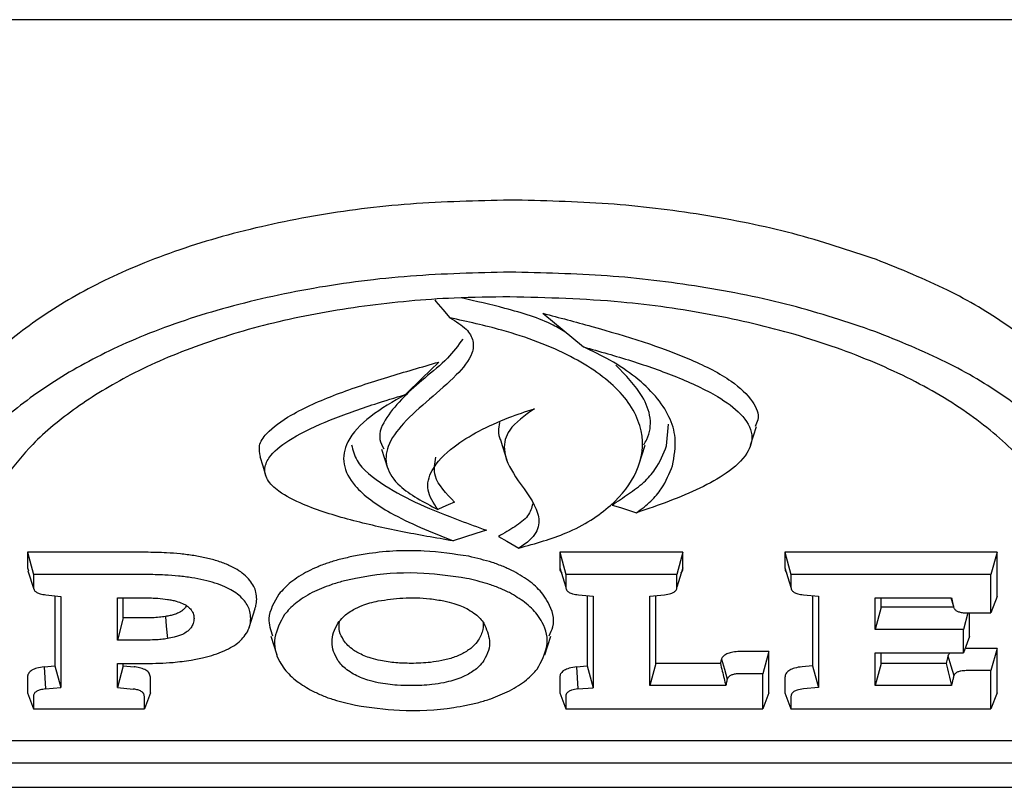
# Model space of a CAD drawing. Header units: inches. Extents: x 35 to 165, y 14 to 115.
# Tile 19 of 40: x 75.03 to 76.35, y 71.26 to 72.29. Entities that reach past the tile are written whole.
import ezdxf

# ---------------------------------------------------------------- set-up
doc = ezdxf.new("R2010")
doc.units = ezdxf.units.IN
doc.header["$LTSCALE"] = 12
doc.header["$MEASUREMENT"] = 0

msp = doc.modelspace()

# ---------------------------------------------------------------- linework, layer by layer
at = {"color": 7, "linetype": 'Continuous', "lineweight": 25}
for p, q in [((78.0628, 72.2921), (56.5628, 72.2921)), ((75.7326, 71.8965), (75.7873, 71.8512)), ((75.8992, 71.7178), (75.9017, 71.7473)), ((76.0123, 71.7187), (76.0203, 71.7441)), ((75.6759, 71.7241), (75.6838, 71.6988)), ((75.8624, 71.6936), (75.8704, 71.719)), ((75.1973, 71.5745), (75.0383, 71.5745)), ((75.0383, 71.5745), (75.0383, 71.5534)), ((75.0383, 71.5745), (75.0464, 71.5445)), ((75.9211, 71.5745), (75.7553, 71.5745)), ((75.7553, 71.5745), (75.7553, 71.5534)), ((75.7553, 71.5745), (75.7633, 71.5445)), ((75.9211, 71.5745), (75.9131, 71.5445)), ((75.9211, 71.5534), (75.9211, 71.5745)), ((76.3441, 71.5745), (76.0585, 71.5745)), ((76.0585, 71.5745), (76.0585, 71.5534)), ((76.0585, 71.5745), (76.0666, 71.5445)), ((76.3441, 71.5745), (76.336, 71.5445)), ((76.3441, 71.5149), (76.3441, 71.5745)), ((75.0383, 71.5534), (75.0396, 71.5497)), ((75.7553, 71.5534), (75.7633, 71.5274)), ((75.9211, 71.5534), (75.9131, 71.5274)), ((76.0585, 71.5534), (76.0666, 71.5274)), ((75.0391, 71.5497), (75.047, 71.5246)), ((75.0464, 71.5445), (75.0464, 71.5274)), ((75.1973, 71.5445), (75.0464, 71.5445)), ((75.9131, 71.5445), (75.7633, 71.5445)), ((75.7633, 71.5445), (75.7633, 71.5274)), ((75.9131, 71.5274), (75.9131, 71.5445)), ((76.0666, 71.5445), (76.0666, 71.5274)), ((76.336, 71.5445), (76.0666, 71.5445)), ((76.336, 71.4929), (76.336, 71.5445)), ((75.0633, 71.5171), (75.0832, 71.5151)), ((75.0752, 71.5159), (75.0752, 71.4215)), ((75.0832, 71.5151), (75.0832, 71.3921)), ((75.1595, 71.5131), (75.1973, 71.5131)), ((75.1595, 71.4561), (75.1595, 71.5131)), ((75.1675, 71.4861), (75.1675, 71.5131)), ((75.7649, 71.5229), (75.765, 71.5229)), ((75.7805, 71.5171), (75.8002, 71.5154)), ((75.7922, 71.5161), (75.7922, 71.4213)), ((75.8002, 71.5154), (75.8002, 71.3919)), ((75.8765, 71.5154), (75.8965, 71.5172)), ((75.8765, 71.3948), (75.8765, 71.5154)), ((75.8845, 71.4248), (75.8845, 71.5161)), ((75.9114, 71.5229), (75.9115, 71.5231)), ((76.0682, 71.5229), (76.0682, 71.5229)), ((76.0834, 71.5172), (76.1039, 71.5154)), ((76.0958, 71.5161), (76.0958, 71.4215)), ((76.1039, 71.5154), (76.1039, 71.3922)), ((76.1802, 71.5131), (76.2829, 71.5131)), ((76.1802, 71.4706), (76.1802, 71.5131)), ((76.1882, 71.5006), (76.1882, 71.5131)), ((76.2818, 71.5131), (76.2854, 71.5017)), ((76.3441, 71.5149), (76.336, 71.4929)), ((75.2525, 71.5027), (75.2513, 71.5004)), ((75.3371, 71.4733), (75.345, 71.4986)), ((76.1882, 71.5006), (76.1802, 71.4706)), ((76.2857, 71.5006), (76.1882, 71.5006)), ((75.1675, 71.4861), (75.1595, 71.4561)), ((75.1973, 71.4861), (75.1675, 71.4861)), ((76.305, 71.4929), (76.299, 71.4706)), ((76.3027, 71.4929), (76.336, 71.4929)), ((76.3071, 71.4611), (76.3071, 71.4929)), ((75.3663, 71.4617), (75.3742, 71.4363)), ((75.7353, 71.4364), (75.7432, 71.4617)), ((76.299, 71.4706), (76.1802, 71.4706)), ((76.299, 71.4392), (76.299, 71.4706)), ((76.3071, 71.4611), (76.299, 71.4392)), ((75.1973, 71.4561), (75.1595, 71.4561)), ((76.3441, 71.445), (76.3027, 71.445)), ((76.3441, 71.445), (76.336, 71.415)), ((76.3441, 71.3853), (76.3441, 71.445)), ((76.0367, 71.4408), (75.9973, 71.4408)), ((76.0367, 71.4408), (76.0286, 71.4108)), ((76.0367, 71.3853), (76.0367, 71.4408)), ((76.1802, 71.4392), (76.299, 71.4392)), ((76.1802, 71.3948), (76.1802, 71.4392)), ((76.1882, 71.4248), (76.1882, 71.4392)), ((75.061, 71.4202), (75.0752, 71.4215)), ((75.0752, 71.4215), (75.0832, 71.3921)), ((75.1595, 71.4247), (75.1973, 71.4247)), ((75.1595, 71.3921), (75.1595, 71.4247)), ((75.1675, 71.4214), (75.1595, 71.3921)), ((75.1675, 71.4214), (75.1675, 71.4247)), ((75.1675, 71.4214), (75.182, 71.4201)), ((75.778, 71.4202), (75.7922, 71.4213)), ((75.7922, 71.4213), (75.8002, 71.3919)), ((75.8845, 71.4248), (75.8765, 71.3948)), ((75.9716, 71.4248), (75.8845, 71.4248)), ((76.0958, 71.4215), (76.0818, 71.4203)), ((76.0958, 71.4215), (76.1039, 71.3922)), ((76.1882, 71.4248), (76.1802, 71.3948)), ((76.2756, 71.4248), (76.1882, 71.4248)), ((75.0383, 71.4061), (75.0383, 71.3853)), ((75.204, 71.3853), (75.204, 71.4061)), ((75.7553, 71.4061), (75.7553, 71.3853)), ((76.0286, 71.4108), (75.9973, 71.4108)), ((76.0286, 71.3634), (76.0286, 71.4108)), ((76.0585, 71.4061), (76.0585, 71.3853)), ((76.336, 71.415), (76.3027, 71.415)), ((76.336, 71.3634), (76.336, 71.415)), ((75.0625, 71.3903), (75.0832, 71.3921)), ((75.1595, 71.3921), (75.1806, 71.3902)), ((75.7795, 71.3903), (75.8002, 71.3919)), ((75.9789, 71.3948), (75.8765, 71.3948)), ((76.1039, 71.3922), (76.0833, 71.3903)), ((76.2828, 71.3948), (76.1802, 71.3948)), ((75.0383, 71.3853), (75.0464, 71.3634)), ((75.0464, 71.3802), (75.0464, 71.3634)), ((75.204, 71.3853), (75.196, 71.3634)), ((75.196, 71.3634), (75.196, 71.3802)), ((75.7553, 71.3853), (75.7633, 71.3634)), ((75.7633, 71.3802), (75.7633, 71.3634)), ((76.0367, 71.3853), (76.0286, 71.3634)), ((76.0585, 71.3853), (76.0666, 71.3634)), ((76.0666, 71.3802), (76.0666, 71.3634)), ((76.3441, 71.3853), (76.336, 71.3634)), ((75.0464, 71.3634), (75.196, 71.3634)), ((75.7633, 71.3634), (76.0286, 71.3634)), ((76.0666, 71.3634), (76.336, 71.3634)), ((74.3827, 71.321), (76.993, 71.321)), ((74.3827, 71.291), (76.993, 71.291)), ((74.3827, 71.2578), (76.993, 71.2578))]:
    msp.add_line(p, q, dxfattribs=at)
at = {"color": 7, "linetype": 'Continuous', "lineweight": 25, "flags": 128}
for points in [[(75.5869, 71.9146), (75.5885, 71.9126), (75.5979, 71.9015), (75.6073, 71.8904)], [(75.5924, 71.8308), (75.5698, 71.8089), (75.5473, 71.787)], [(75.5154, 71.7135), (75.5194, 71.7008), (75.5233, 71.6882)], [(75.3513, 71.7035), (75.3552, 71.6909), (75.3592, 71.6782)], [(75.6136, 71.6422), (75.605, 71.6384), (75.598, 71.6353), (75.591, 71.6322)], [(75.8258, 71.6382), (75.8371, 71.6347), (75.8479, 71.6312), (75.8587, 71.6278)], [(75.6567, 71.6041), (75.6424, 71.5996), (75.627, 71.5947), (75.6117, 71.5898)], [(75.6728, 71.5958), (75.684, 71.5894), (75.7003, 71.5802)], [(75.2243, 71.488), (75.2254, 71.4751), (75.2268, 71.4582)], [(76.2781, 71.435), (76.282, 71.4216), (76.286, 71.4083)], [(75.061, 71.4202), (75.0618, 71.4053), (75.0625, 71.3903)], [(75.778, 71.4202), (75.7788, 71.4052), (75.7795, 71.3903)], [(75.9729, 71.4303), (75.9769, 71.417), (75.9808, 71.4037)]]:
    msp.add_lwpolyline(points, dxfattribs=at)
at = {"color": 7, "linetype": 'Continuous', "lineweight": 25}
for points, knots in [([(75.6879, 72.0491), (75.6431, 72.048), (75.5535, 72.046), (75.4223, 72.0292), (75.2989, 72.0016), (75.1891, 71.9642), (75.0962, 71.9186), (75.0231, 71.8691), (74.9662, 71.8169), (74.9405, 71.781), (74.9277, 71.763)], [0, 0, 0, 0, 0.1316623, 0.2632446, 0.3953133, 0.5273773, 0.6517052, 0.776087, 0.8880212, 1, 1, 1, 1]), ([(76.1817, 71.9689), (76.1449, 71.9812), (76.0713, 72.0059), (75.9484, 72.0304), (75.8199, 72.0462), (75.7323, 72.0481), (75.6879, 72.0491)], [0, 0, 0, 0, 0.251218, 0.502446, 0.748175, 1, 1, 1, 1]), ([(76.4772, 71.763), (76.4616, 71.7838), (76.4304, 71.8252), (76.3613, 71.8803), (76.2794, 71.9295), (76.2145, 71.9557), (76.1817, 71.9689)], [0, 0, 0, 0, 0.257432, 0.514926, 0.754618, 1, 1, 1, 1]), ([(75.6879, 71.9519), (75.6431, 71.9509), (75.5535, 71.9488), (75.4223, 71.9319), (75.299, 71.9042), (75.1896, 71.8666), (75.0973, 71.8211), (75.0248, 71.7717), (74.9685, 71.7196), (74.9432, 71.6838), (74.9305, 71.6659)], [0, 0, 0, 0, 0.13195, 0.263817, 0.39618, 0.528539, 0.652483, 0.776482, 0.888218, 1, 1, 1, 1]), ([(76.1794, 71.8721), (76.1426, 71.8844), (76.069, 71.909), (75.9464, 71.9335), (75.8186, 71.9491), (75.7319, 71.9509), (75.6879, 71.9519)], [0, 0, 0, 0, 0.252392, 0.504794, 0.749394, 1, 1, 1, 1]), ([(75.6879, 71.9187), (75.663, 71.9184), (75.5971, 71.9175), (75.4914, 71.9077), (75.3751, 71.8868), (75.2686, 71.8552), (75.1768, 71.8158), (75.1022, 71.77), (75.03, 71.7104), (74.9994, 71.6624), (74.9805, 71.6327)], [0, 0, 0, 0, 0.076066, 0.201161, 0.326182, 0.45155, 0.576944, 0.693674, 0.810471, 1, 1, 1, 1]), ([(75.7641, 71.8704), (75.7584, 71.8739), (75.7357, 71.8875), (75.6859, 71.9028), (75.6423, 71.9127), (75.6226, 71.9172)], [0, 0, 0, 0, 0.1577172, 0.6194465, 1, 1, 1, 1]), ([(76.4247, 71.6327), (76.4178, 71.6447), (76.3986, 71.6778), (76.3504, 71.7292), (76.2758, 71.7839), (76.1824, 71.8311), (76.076, 71.8689), (75.9599, 71.896), (75.8305, 71.9149), (75.7383, 71.9174), (75.6879, 71.9187)], [0, 0, 0, 0, 0.07443, 0.205747, 0.337024, 0.468546, 0.600059, 0.724974, 0.849908, 1, 1, 1, 1]), ([(75.7326, 71.8965), (75.7546, 71.8907), (75.824, 71.8723), (75.9138, 71.8445), (75.9856, 71.8082), (76.0157, 71.7801), (76.025, 71.7581), (76.0198, 71.7472), (76.0184, 71.7442)], [0, 0, 0, 0, 0.168012, 0.531243, 0.708421, 0.849528, 0.959123, 1, 1, 1, 1]), ([(75.6073, 71.8904), (75.6154, 71.8855), (75.6305, 71.8764), (75.6401, 71.8593), (75.6375, 71.8377), (75.6059, 71.7996), (75.5531, 71.7617), (75.5219, 71.7192), (75.5194, 71.6896), (75.5405, 71.6587), (75.5721, 71.6421), (75.591, 71.6322)], [0, 0, 0, 0, 0.0660588, 0.1237278, 0.1812388, 0.2909435, 0.5513236, 0.6659495, 0.7617458, 0.8578569, 1, 1, 1, 1]), ([(75.7003, 71.5802), (75.7225, 71.5864), (75.7726, 71.6004), (75.8279, 71.637), (75.8645, 71.6844), (75.8711, 71.7389), (75.8399, 71.7939), (75.7724, 71.841), (75.6902, 71.8722), (75.631, 71.8852), (75.6073, 71.8904)], [0, 0, 0, 0, 0.094922, 0.214316, 0.335378, 0.474262, 0.617403, 0.756967, 0.902985, 1, 1, 1, 1]), ([(76.4744, 71.6659), (76.4589, 71.6866), (76.428, 71.7281), (76.3592, 71.7833), (76.2773, 71.8326), (76.2123, 71.8589), (76.1794, 71.8721)], [0, 0, 0, 0, 0.257235, 0.514535, 0.754384, 1, 1, 1, 1]), ([(75.6246, 71.8617), (75.6183, 71.853), (75.6049, 71.8346), (75.5628, 71.8015), (75.5258, 71.7664), (75.5091, 71.7321), (75.5161, 71.718), (75.5182, 71.7138)], [0, 0, 0, 0, 0.172643, 0.364906, 0.731571, 0.918758, 1, 1, 1, 1]), ([(75.7873, 71.8512), (75.809, 71.8451), (75.8525, 71.8329), (75.914, 71.8112), (75.9651, 71.7876), (76.0016, 71.7613), (76.0174, 71.7342), (76.0095, 71.7058), (75.9733, 71.6735), (75.9181, 71.648), (75.8736, 71.6329), (75.8587, 71.6278)], [0, 0, 0, 0, 0.122033, 0.244155, 0.368557, 0.461343, 0.555093, 0.637274, 0.735924, 0.911891, 1, 1, 1, 1]), ([(75.9071, 71.6912), (75.9094, 71.7037), (75.9151, 71.7354), (75.8896, 71.7859), (75.8391, 71.8262), (75.7995, 71.8454), (75.7873, 71.8512)], [0, 0, 0, 0, 0.211183, 0.534593, 0.857586, 1, 1, 1, 1]), ([(75.3523, 71.7036), (75.3512, 71.7085), (75.3489, 71.719), (75.3623, 71.7388), (75.3966, 71.7631), (75.4536, 71.7882), (75.5223, 71.8106), (75.5694, 71.8242), (75.5924, 71.8308)], [0, 0, 0, 0, 0.07965, 0.170102, 0.332889, 0.557696, 0.783612, 1, 1, 1, 1]), ([(75.8685, 71.7192), (75.8698, 71.7216), (75.882, 71.7426), (75.8741, 71.7818), (75.8441, 71.813), (75.8308, 71.8268)], [0, 0, 0, 0, 0.067254, 0.586269, 1, 1, 1, 1]), ([(75.6117, 71.5898), (75.5881, 71.5939), (75.541, 71.602), (75.4725, 71.6175), (75.4157, 71.6351), (75.378, 71.6542), (75.3596, 71.6721), (75.3565, 71.6894), (75.3673, 71.7089), (75.3968, 71.7309), (75.4459, 71.7536), (75.4986, 71.7723), (75.5335, 71.7828), (75.5473, 71.787)], [0, 0, 0, 0, 0.119941, 0.239964, 0.362231, 0.439706, 0.495975, 0.552679, 0.6019, 0.688551, 0.803939, 0.922469, 1, 1, 1, 1]), ([(75.5473, 71.787), (75.5308, 71.7775), (75.4977, 71.7586), (75.4674, 71.7262), (75.4612, 71.6931), (75.4797, 71.6592), (75.5298, 71.6227), (75.5821, 71.6017), (75.6117, 71.5898)], [0, 0, 0, 0, 0.159075, 0.319241, 0.446627, 0.574012, 0.759383, 1, 1, 1, 1]), ([(75.591, 71.6322), (75.5853, 71.6408), (75.5741, 71.6579), (75.5818, 71.6881), (75.6161, 71.7231), (75.668, 71.7502), (75.7094, 71.7641), (75.7211, 71.768)], [0, 0, 0, 0, 0.164707, 0.326909, 0.542294, 0.871115, 1, 1, 1, 1]), ([(75.7211, 71.768), (75.7081, 71.7588), (75.685, 71.7423), (75.677, 71.7092), (75.6956, 71.6733), (75.7229, 71.6411), (75.7293, 71.6114), (75.7192, 71.593), (75.7055, 71.5837), (75.7003, 71.5802)], [0, 0, 0, 0, 0.167487, 0.29931, 0.488936, 0.721028, 0.82668, 0.933582, 1, 1, 1, 1]), ([(75.6741, 71.7493), (75.6729, 71.7415), (75.6714, 71.733), (75.6759, 71.7249), (75.6763, 71.7241)], [0, 0, 0, 0, 0.910476, 1, 1, 1, 1]), ([(75.4749, 71.7193), (75.4766, 71.7121), (75.4813, 71.6922), (75.5167, 71.6648), (75.5657, 71.6386), (75.6141, 71.6198), (75.6447, 71.6085), (75.6567, 71.6041)], [0, 0, 0, 0, 0.141712, 0.394619, 0.62347, 0.853087, 1, 1, 1, 1]), ([(75.8258, 71.6382), (75.8332, 71.6432), (75.8482, 71.6532), (75.8694, 71.6686), (75.8881, 71.6902), (75.8949, 71.7071), (75.8992, 71.7178)], [0, 0, 0, 0, 0.210176, 0.420726, 0.631525, 1, 1, 1, 1]), ([(75.6136, 71.6422), (75.6024, 71.6536), (75.5834, 71.673), (75.587, 71.6942), (75.5884, 71.7028)], [0, 0, 0, 0, 0.593651, 1, 1, 1, 1]), ([(75.8587, 71.6278), (75.8655, 71.6329), (75.8789, 71.6431), (75.8963, 71.6643), (75.9029, 71.6807), (75.9071, 71.6912)], [0, 0, 0, 0, 0.266612, 0.532907, 1, 1, 1, 1]), ([(75.7188, 71.6399), (75.7174, 71.6343), (75.7144, 71.623), (75.6949, 71.6087), (75.6802, 71.6001), (75.6728, 71.5958)], [0, 0, 0, 0, 0.328889, 0.662925, 1, 1, 1, 1]), ([(75.6326, 71.5691), (75.6129, 71.572), (75.5692, 71.5785), (75.5147, 71.5759), (75.4843, 71.5704), (75.4774, 71.5691)], [0, 0, 0, 0, 0.387896, 0.859831, 1, 1, 1, 1]), ([(75.2624, 71.57), (75.2564, 71.5709), (75.2444, 71.5725), (75.2226, 71.5741), (75.2068, 71.5744), (75.1973, 71.5745)], [0, 0, 0, 0, 0.2830962, 0.5660353, 1, 1, 1, 1]), ([(75.3098, 71.5569), (75.3051, 71.5588), (75.2957, 71.5626), (75.2795, 71.5669), (75.2681, 71.569), (75.2624, 71.57)], [0, 0, 0, 0, 0.3333278, 0.6638352, 1, 1, 1, 1]), ([(75.4774, 71.5691), (75.4717, 71.5679), (75.4602, 71.5654), (75.4443, 71.5606), (75.4294, 71.5552), (75.4206, 71.551), (75.4162, 71.5488)], [0, 0, 0, 0, 0.252612, 0.505267, 0.751214, 1, 1, 1, 1]), ([(75.6931, 71.5489), (75.6886, 71.551), (75.6796, 71.5553), (75.6599, 71.5626), (75.6435, 71.5665), (75.6326, 71.5691)], [0, 0, 0, 0, 0.255099, 0.510184, 1, 1, 1, 1]), ([(75.3381, 71.5365), (75.3355, 71.5393), (75.3308, 71.5445), (75.321, 71.5513), (75.3136, 71.5551), (75.3098, 71.5569)], [0, 0, 0, 0, 0.370611, 0.682111, 1, 1, 1, 1]), ([(75.7553, 71.5534), (75.7553, 71.5515), (75.7554, 71.5493), (75.7575, 71.5476), (75.7576, 71.5474)], [0, 0, 0, 0, 0.914093, 1, 1, 1, 1]), ([(75.9188, 71.5474), (75.9189, 71.5475), (75.9205, 71.5488), (75.9209, 71.551), (75.9211, 71.5529), (75.9211, 71.5534)], [0, 0, 0, 0, 0.0417487, 0.7490062, 1, 1, 1, 1]), ([(76.0585, 71.5534), (76.0586, 71.5515), (76.0587, 71.5493), (76.0607, 71.5475), (76.0609, 71.5474)], [0, 0, 0, 0, 0.919924, 1, 1, 1, 1]), ([(75.2599, 71.5402), (75.2539, 71.541), (75.2419, 71.5427), (75.2209, 71.5442), (75.206, 71.5444), (75.1973, 71.5445)], [0, 0, 0, 0, 0.2943369, 0.5884625, 1, 1, 1, 1]), ([(75.3044, 71.528), (75.3, 71.5298), (75.2912, 71.5333), (75.276, 71.5373), (75.2653, 71.5392), (75.2599, 71.5402)], [0, 0, 0, 0, 0.331439, 0.662919, 1, 1, 1, 1]), ([(75.4162, 71.5488), (75.412, 71.5465), (75.4037, 71.5419), (75.3895, 71.5319), (75.382, 71.5236), (75.3771, 71.5181)], [0, 0, 0, 0, 0.2545814, 0.5091721, 1, 1, 1, 1]), ([(75.4804, 71.5394), (75.4747, 71.5382), (75.4633, 71.5357), (75.443, 71.5296), (75.4302, 71.5238), (75.422, 71.5201)], [0, 0, 0, 0, 0.264796, 0.529653, 1, 1, 1, 1]), ([(75.6295, 71.5394), (75.6106, 71.5422), (75.5685, 71.5484), (75.5162, 71.5459), (75.487, 71.5406), (75.4804, 71.5394)], [0, 0, 0, 0, 0.3875503, 0.8613597, 1, 1, 1, 1]), ([(75.6874, 71.5201), (75.6829, 71.5222), (75.6739, 71.5265), (75.6549, 71.5334), (75.6394, 71.5371), (75.6295, 71.5394)], [0, 0, 0, 0, 0.2667606, 0.5335108, 1, 1, 1, 1]), ([(75.7323, 71.5181), (75.7299, 71.5209), (75.7251, 71.5267), (75.713, 71.5374), (75.701, 71.5443), (75.6931, 71.5489)], [0, 0, 0, 0, 0.254165, 0.508371, 1, 1, 1, 1]), ([(75.0464, 71.5274), (75.0466, 71.5259), (75.047, 71.5234), (75.0507, 71.5203), (75.056, 71.5181), (75.0606, 71.5175), (75.0633, 71.5171)], [0, 0, 0, 0, 0.310723, 0.514852, 0.719209, 1, 1, 1, 1]), ([(75.3306, 71.509), (75.3283, 71.5116), (75.3239, 71.5164), (75.3148, 71.5228), (75.3079, 71.5262), (75.3044, 71.528)], [0, 0, 0, 0, 0.3703433, 0.6819788, 1, 1, 1, 1]), ([(75.3471, 71.5112), (75.3469, 71.5143), (75.3465, 71.5202), (75.3435, 71.5287), (75.3399, 71.5339), (75.3381, 71.5365)], [0, 0, 0, 0, 0.362486, 0.6788135, 1, 1, 1, 1]), ([(75.7633, 71.5274), (75.7636, 71.5259), (75.764, 71.5234), (75.7677, 71.5203), (75.7731, 71.5181), (75.7777, 71.5175), (75.7805, 71.5171)], [0, 0, 0, 0, 0.310004, 0.512476, 0.715089, 1, 1, 1, 1]), ([(75.8965, 71.5172), (75.8995, 71.5176), (75.9043, 71.5183), (75.9094, 71.5208), (75.9125, 71.5237), (75.9129, 71.5261), (75.9131, 71.5274)], [0, 0, 0, 0, 0.312568, 0.51589, 0.719157, 1, 1, 1, 1]), ([(76.0666, 71.5274), (76.0668, 71.5259), (76.0672, 71.5234), (76.0709, 71.5203), (76.0762, 71.5181), (76.0808, 71.5175), (76.0834, 71.5172)], [0, 0, 0, 0, 0.3110405, 0.5154583, 0.7200981, 1, 1, 1, 1]), ([(75.1973, 71.5131), (75.2, 71.5131), (75.2056, 71.513), (75.2156, 71.5125), (75.2227, 71.5116), (75.227, 71.5111)], [0, 0, 0, 0, 0.278186, 0.556413, 1, 1, 1, 1]), ([(75.227, 71.5111), (75.229, 71.5108), (75.233, 71.5101), (75.2401, 71.5084), (75.2445, 71.5067), (75.2472, 71.5056)], [0, 0, 0, 0, 0.277315, 0.554734, 1, 1, 1, 1]), ([(75.3448, 71.4986), (75.3453, 71.5), (75.3469, 71.5041), (75.347, 71.5084), (75.3471, 71.5112)], [0, 0, 0, 0, 0.321336, 1, 1, 1, 1]), ([(75.3771, 71.5181), (75.3706, 71.5072), (75.3596, 71.4886), (75.3658, 71.4696), (75.3684, 71.4618)], [0, 0, 0, 0, 0.587093, 1, 1, 1, 1]), ([(75.422, 71.5201), (75.4178, 71.5178), (75.4095, 71.5131), (75.3961, 71.5035), (75.389, 71.4957), (75.3846, 71.4907)], [0, 0, 0, 0, 0.266264, 0.532533, 1, 1, 1, 1]), ([(75.5109, 71.509), (75.5218, 71.5106), (75.5444, 71.5139), (75.5753, 71.5131), (75.5931, 71.5101), (75.5993, 71.509)], [0, 0, 0, 0, 0.377223, 0.779774, 1, 1, 1, 1]), ([(75.7248, 71.4906), (75.7224, 71.4935), (75.7176, 71.4992), (75.7059, 71.5094), (75.6946, 71.5159), (75.6874, 71.5201)], [0, 0, 0, 0, 0.265946, 0.531958, 1, 1, 1, 1]), ([(75.7408, 71.462), (75.7427, 71.466), (75.75, 71.4807), (75.7444, 71.5003), (75.7348, 71.5144), (75.7323, 71.5181)], [0, 0, 0, 0, 0.216489, 0.795008, 1, 1, 1, 1]), ([(76.2829, 71.5131), (76.2832, 71.5116), (76.2838, 71.5085), (76.2848, 71.504), (76.2856, 71.5011), (76.286, 71.4996)], [0, 0, 0, 0, 0.342161, 0.671021, 1, 1, 1, 1]), ([(75.2513, 71.5004), (75.2505, 71.4995), (75.2491, 71.4976), (75.2458, 71.495), (75.243, 71.4935), (75.2416, 71.4928)], [0, 0, 0, 0, 0.331325, 0.660551, 1, 1, 1, 1]), ([(75.2472, 71.5056), (75.2485, 71.505), (75.2512, 71.5037), (75.2554, 71.5008), (75.2575, 71.4985), (75.2589, 71.497)], [0, 0, 0, 0, 0.26495, 0.52993, 1, 1, 1, 1]), ([(75.3391, 71.4853), (75.3389, 71.4884), (75.3385, 71.494), (75.3355, 71.5019), (75.3323, 71.5066), (75.3306, 71.509)], [0, 0, 0, 0, 0.38515, 0.690363, 1, 1, 1, 1]), ([(75.4776, 71.4974), (75.4813, 71.4992), (75.488, 71.5025), (75.4994, 71.5064), (75.507, 71.5081), (75.5109, 71.509)], [0, 0, 0, 0, 0.383165, 0.688676, 1, 1, 1, 1]), ([(75.5993, 71.509), (75.6039, 71.508), (75.6123, 71.506), (75.6233, 71.502), (75.6292, 71.4989), (75.6322, 71.4974)], [0, 0, 0, 0, 0.371367, 0.68237, 1, 1, 1, 1]), ([(76.286, 71.4996), (76.2866, 71.4986), (76.2876, 71.4968), (76.2912, 71.4947), (76.2959, 71.4933), (76.3, 71.4929), (76.3024, 71.4929), (76.3027, 71.4929)], [0, 0, 0, 0, 0.259384, 0.475229, 0.691319, 0.9561, 1, 1, 1, 1]), ([(75.2243, 71.488), (75.2215, 71.4876), (75.2158, 71.4868), (75.2067, 71.4862), (75.2004, 71.4861), (75.1973, 71.4861)], [0, 0, 0, 0, 0.311649, 0.654061, 1, 1, 1, 1]), ([(75.2416, 71.4928), (75.2398, 71.4921), (75.2364, 71.4907), (75.2305, 71.4891), (75.2264, 71.4884), (75.2243, 71.488)], [0, 0, 0, 0, 0.339696, 0.667112, 1, 1, 1, 1]), ([(75.2627, 71.4854), (75.2627, 71.4843), (75.2626, 71.4821), (75.2616, 71.4779), (75.2599, 71.4749), (75.2588, 71.4731)], [0, 0, 0, 0, 0.270255, 0.54056, 1, 1, 1, 1]), ([(75.2589, 71.497), (75.2596, 71.496), (75.261, 71.4939), (75.2624, 71.49), (75.2626, 71.4872), (75.2627, 71.4854)], [0, 0, 0, 0, 0.275791, 0.551372, 1, 1, 1, 1]), ([(75.3302, 71.4609), (75.3323, 71.4638), (75.3359, 71.4692), (75.3386, 71.4775), (75.3389, 71.4826), (75.3391, 71.4853)], [0, 0, 0, 0, 0.37571, 0.685843, 1, 1, 1, 1]), ([(75.3846, 71.4907), (75.3789, 71.4802), (75.3677, 71.4594), (75.3731, 71.4338), (75.3823, 71.4204), (75.3846, 71.4171)], [0, 0, 0, 0, 0.431004, 0.860614, 1, 1, 1, 1]), ([(75.4565, 71.4789), (75.4587, 71.4818), (75.4624, 71.4866), (75.4698, 71.4927), (75.475, 71.4958), (75.4776, 71.4974)], [0, 0, 0, 0, 0.436359, 0.715921, 1, 1, 1, 1]), ([(75.6322, 71.4974), (75.6356, 71.4953), (75.6418, 71.4915), (75.6486, 71.4852), (75.6517, 71.481), (75.6532, 71.4789)], [0, 0, 0, 0, 0.376466, 0.685841, 1, 1, 1, 1]), ([(75.7248, 71.4171), (75.7304, 71.4274), (75.7417, 71.448), (75.7366, 71.4735), (75.7273, 71.4871), (75.7248, 71.4906)], [0, 0, 0, 0, 0.425337, 0.849174, 1, 1, 1, 1]), ([(75.2588, 71.4731), (75.2581, 71.4722), (75.2567, 71.4703), (75.253, 71.4671), (75.2494, 71.4651), (75.2471, 71.4639)], [0, 0, 0, 0, 0.274139, 0.54846, 1, 1, 1, 1]), ([(75.4565, 71.4288), (75.4543, 71.4329), (75.4479, 71.445), (75.4478, 71.4624), (75.4543, 71.4747), (75.4565, 71.4789)], [0, 0, 0, 0, 0.2470055, 0.7440443, 1, 1, 1, 1]), ([(75.4641, 71.4561), (75.4619, 71.46), (75.4571, 71.4682), (75.4581, 71.4768), (75.4586, 71.4814)], [0, 0, 0, 0, 0.466681, 1, 1, 1, 1]), ([(75.652, 71.4804), (75.6521, 71.4771), (75.6524, 71.4689), (75.6482, 71.4609), (75.6456, 71.4561)], [0, 0, 0, 0, 0.396822, 1, 1, 1, 1]), ([(75.6532, 71.4789), (75.6565, 71.4712), (75.6616, 71.459), (75.6601, 71.442), (75.6555, 71.4333), (75.6532, 71.4288)], [0, 0, 0, 0, 0.46562, 0.729383, 1, 1, 1, 1]), ([(75.2268, 71.4582), (75.2241, 71.4578), (75.2187, 71.457), (75.2087, 71.4563), (75.2016, 71.4562), (75.1973, 71.4561)], [0, 0, 0, 0, 0.28444, 0.568627, 1, 1, 1, 1]), ([(75.2471, 71.4639), (75.2454, 71.4632), (75.242, 71.4617), (75.2351, 71.4598), (75.2299, 71.4588), (75.2268, 71.4582)], [0, 0, 0, 0, 0.288366, 0.576332, 1, 1, 1, 1]), ([(75.3031, 71.4415), (75.3071, 71.4435), (75.3148, 71.4472), (75.3238, 71.4538), (75.3281, 71.4585), (75.3302, 71.4609)], [0, 0, 0, 0, 0.3528551, 0.6728002, 1, 1, 1, 1]), ([(75.4836, 71.4391), (75.4815, 71.4403), (75.4763, 71.4433), (75.4695, 71.449), (75.4659, 71.4537), (75.4641, 71.4561)], [0, 0, 0, 0, 0.236883, 0.613993, 1, 1, 1, 1]), ([(75.6456, 71.4561), (75.6433, 71.4531), (75.6397, 71.4485), (75.6327, 71.4429), (75.6284, 71.4403), (75.6262, 71.439)], [0, 0, 0, 0, 0.489703, 0.743271, 1, 1, 1, 1]), ([(75.2587, 71.4291), (75.2646, 71.4302), (75.2754, 71.4322), (75.2904, 71.4364), (75.2989, 71.4398), (75.3031, 71.4415)], [0, 0, 0, 0, 0.365371, 0.679764, 1, 1, 1, 1]), ([(75.5139, 71.4285), (75.5096, 71.4295), (75.5018, 71.4314), (75.4916, 71.435), (75.4863, 71.4377), (75.4836, 71.4391)], [0, 0, 0, 0, 0.385271, 0.689635, 1, 1, 1, 1]), ([(75.6262, 71.439), (75.624, 71.4379), (75.6198, 71.4356), (75.61, 71.4318), (75.6017, 71.4298), (75.5963, 71.4285)], [0, 0, 0, 0, 0.253847, 0.507697, 1, 1, 1, 1]), ([(75.9973, 71.4408), (75.9942, 71.4406), (75.9886, 71.4404), (75.9814, 71.4383), (75.9763, 71.4354), (75.9739, 71.4326), (75.9731, 71.4308), (75.9729, 71.4303)], [0, 0, 0, 0, 0.263803, 0.4782834, 0.6928411, 0.9120884, 1, 1, 1, 1]), ([(76.2781, 71.435), (76.2778, 71.4341), (76.2772, 71.432), (76.2764, 71.4286), (76.2759, 71.4261), (76.2756, 71.4248)], [0, 0, 0, 0, 0.249698, 0.624819, 1, 1, 1, 1]), ([(76.2812, 71.4392), (76.2802, 71.4381), (76.2788, 71.4368), (76.2782, 71.4353), (76.2781, 71.435)], [0, 0, 0, 0, 0.77142, 1, 1, 1, 1]), ([(75.061, 71.4202), (75.0575, 71.4197), (75.0513, 71.4188), (75.0441, 71.4157), (75.0399, 71.4119), (75.0385, 71.4086), (75.0384, 71.4066), (75.0383, 71.4061)], [0, 0, 0, 0, 0.272904, 0.488961, 0.705152, 0.92468, 1, 1, 1, 1]), ([(75.204, 71.4061), (75.2037, 71.4081), (75.2031, 71.4115), (75.1982, 71.4158), (75.1916, 71.4186), (75.1857, 71.4198), (75.1825, 71.4201), (75.182, 71.4201)], [0, 0, 0, 0, 0.296152, 0.521279, 0.746931, 0.963185, 1, 1, 1, 1]), ([(75.1973, 71.4247), (75.2035, 71.4248), (75.2159, 71.4249), (75.2366, 71.4261), (75.2507, 71.428), (75.2587, 71.4291)], [0, 0, 0, 0, 0.299378, 0.598837, 1, 1, 1, 1]), ([(75.4776, 71.4104), (75.4744, 71.4123), (75.4683, 71.416), (75.4614, 71.4223), (75.4581, 71.4266), (75.4565, 71.4288)], [0, 0, 0, 0, 0.352665, 0.673789, 1, 1, 1, 1]), ([(75.5551, 71.4248), (75.5482, 71.4249), (75.5378, 71.4252), (75.524, 71.4267), (75.5173, 71.4279), (75.5139, 71.4285)], [0, 0, 0, 0, 0.490864, 0.743923, 1, 1, 1, 1]), ([(75.5963, 71.4285), (75.5913, 71.4277), (75.5822, 71.4261), (75.5683, 71.425), (75.5596, 71.4249), (75.5551, 71.4248)], [0, 0, 0, 0, 0.374058, 0.684999, 1, 1, 1, 1]), ([(75.6532, 71.4288), (75.651, 71.4259), (75.6473, 71.4211), (75.6399, 71.415), (75.6348, 71.4119), (75.6322, 71.4103)], [0, 0, 0, 0, 0.437291, 0.716583, 1, 1, 1, 1]), ([(75.778, 71.4202), (75.7745, 71.4197), (75.7682, 71.4188), (75.761, 71.4156), (75.7567, 71.4118), (75.7554, 71.4085), (75.7553, 71.4066), (75.7553, 71.4061)], [0, 0, 0, 0, 0.279003, 0.495171, 0.711482, 0.930813, 1, 1, 1, 1]), ([(75.9729, 71.4303), (75.9726, 71.4294), (75.9721, 71.4276), (75.9718, 71.4257), (75.9716, 71.4248)], [0, 0, 0, 0, 0.499762, 1, 1, 1, 1]), ([(75.9716, 71.4248), (75.9724, 71.4214), (75.974, 71.4146), (75.9765, 71.4046), (75.9781, 71.3981), (75.9789, 71.3948)], [0, 0, 0, 0, 0.343597, 0.671809, 1, 1, 1, 1]), ([(76.0818, 71.4203), (76.0782, 71.4198), (76.0718, 71.4189), (76.0645, 71.4157), (76.0601, 71.412), (76.0587, 71.4086), (76.0586, 71.4066), (76.0585, 71.4061)], [0, 0, 0, 0, 0.275976, 0.491515, 0.707284, 0.924048, 1, 1, 1, 1]), ([(76.2756, 71.4248), (76.2768, 71.4198), (76.2792, 71.4098), (76.2816, 71.3998), (76.2828, 71.3948)], [0, 0, 0, 0, 0.5000039, 1, 1, 1, 1]), ([(75.3846, 71.4171), (75.387, 71.4143), (75.3919, 71.4085), (75.4036, 71.3984), (75.4148, 71.3919), (75.422, 71.3878)], [0, 0, 0, 0, 0.266739, 0.533497, 1, 1, 1, 1]), ([(75.5109, 71.3988), (75.5061, 71.3999), (75.4976, 71.4019), (75.4865, 71.4059), (75.4806, 71.4089), (75.4776, 71.4104)], [0, 0, 0, 0, 0.385991, 0.690026, 1, 1, 1, 1]), ([(75.6322, 71.4103), (75.6289, 71.4087), (75.6226, 71.4054), (75.6114, 71.4016), (75.6034, 71.3998), (75.5993, 71.3988)], [0, 0, 0, 0, 0.345434, 0.669106, 1, 1, 1, 1]), ([(75.6874, 71.3878), (75.6916, 71.3901), (75.7, 71.3947), (75.7134, 71.4043), (75.7204, 71.4121), (75.7248, 71.4171)], [0, 0, 0, 0, 0.266776, 0.533555, 1, 1, 1, 1]), ([(75.9973, 71.4108), (75.9952, 71.4107), (75.9916, 71.4106), (75.9868, 71.4093), (75.9832, 71.4073), (75.9815, 71.4052), (75.9809, 71.4039), (75.9808, 71.4037)], [0, 0, 0, 0, 0.255374, 0.458297, 0.661419, 0.926987, 1, 1, 1, 1]), ([(76.286, 71.4083), (76.2856, 71.4068), (76.2848, 71.4039), (76.2838, 71.3994), (76.2831, 71.3963), (76.2828, 71.3948)], [0, 0, 0, 0, 0.3147733, 0.6573725, 1, 1, 1, 1]), ([(76.3027, 71.415), (76.3003, 71.4149), (76.2962, 71.4148), (76.2912, 71.4133), (76.2876, 71.4112), (76.2866, 71.4093), (76.286, 71.4083)], [0, 0, 0, 0, 0.311232, 0.516339, 0.721674, 1, 1, 1, 1]), ([(75.5551, 71.3948), (75.5489, 71.3949), (75.5383, 71.3951), (75.5234, 71.3966), (75.5151, 71.3981), (75.5109, 71.3988)], [0, 0, 0, 0, 0.41322, 0.704402, 1, 1, 1, 1]), ([(75.5993, 71.3988), (75.594, 71.3979), (75.5842, 71.3962), (75.5693, 71.395), (75.5599, 71.3949), (75.5551, 71.3948)], [0, 0, 0, 0, 0.374641, 0.685281, 1, 1, 1, 1]), ([(75.9808, 71.4037), (75.9806, 71.4027), (75.9801, 71.4009), (75.9795, 71.398), (75.9791, 71.3959), (75.9789, 71.3948)], [0, 0, 0, 0, 0.307653, 0.615232, 1, 1, 1, 1]), ([(75.0625, 71.3903), (75.0601, 71.39), (75.0558, 71.3894), (75.0507, 71.3873), (75.0474, 71.3845), (75.0464, 71.382), (75.0464, 71.3804), (75.0464, 71.3802)], [0, 0, 0, 0, 0.26306, 0.469552, 0.67628, 0.939911, 1, 1, 1, 1]), ([(75.196, 71.3802), (75.1957, 71.3816), (75.1953, 71.3841), (75.1919, 71.3872), (75.1873, 71.3891), (75.1832, 71.3899), (75.181, 71.3901), (75.1806, 71.3902)], [0, 0, 0, 0, 0.317527, 0.533742, 0.750693, 0.955842, 1, 1, 1, 1]), ([(75.422, 71.3878), (75.4265, 71.3856), (75.4355, 71.3813), (75.4546, 71.3744), (75.4703, 71.3707), (75.4804, 71.3683)], [0, 0, 0, 0, 0.264312, 0.528611, 1, 1, 1, 1]), ([(75.6295, 71.3683), (75.6352, 71.3696), (75.6466, 71.3721), (75.6667, 71.3782), (75.6793, 71.3841), (75.6874, 71.3878)], [0, 0, 0, 0, 0.265904, 0.5318481, 1, 1, 1, 1]), ([(75.7795, 71.3903), (75.7766, 71.3898), (75.7718, 71.3891), (75.7668, 71.3867), (75.7638, 71.3838), (75.7635, 71.3815), (75.7633, 71.3802)], [0, 0, 0, 0, 0.3140311, 0.5183411, 0.7225988, 1, 1, 1, 1]), ([(76.0833, 71.3903), (76.0803, 71.3899), (76.0755, 71.3893), (76.0703, 71.3868), (76.0671, 71.3839), (76.0668, 71.3815), (76.0666, 71.3802)], [0, 0, 0, 0, 0.311812, 0.515006, 0.718261, 1, 1, 1, 1]), ([(75.4804, 71.3683), (75.4998, 71.3656), (75.5429, 71.3594), (75.5953, 71.362), (75.6239, 71.3673), (75.6295, 71.3683)], [0, 0, 0, 0, 0.396826, 0.881487, 1, 1, 1, 1])]:
    msp.add_open_spline(points, degree=3, knots=knots, dxfattribs=at)

doc.saveas('drawing.dxf')
